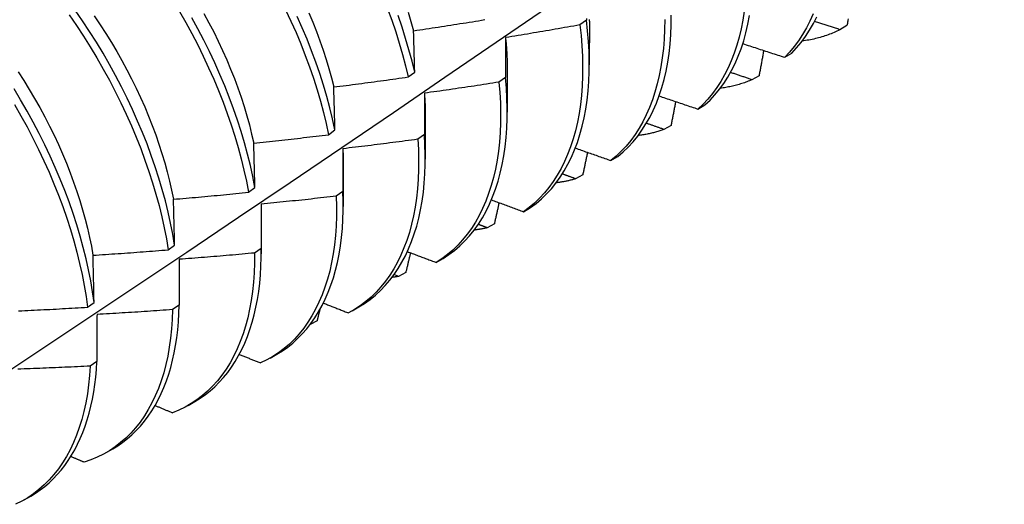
# Model space of a CAD drawing. Header units: inches. Extents: x 13 to 218, y 17 to 122.
# Tile 75 of 107: x 198.474 to 198.892, y 84.273 to 84.479. Entities that reach past the tile are written whole.
import ezdxf

# ---------------------------------------------------------------- set-up
doc = ezdxf.new("R2010")
doc.units = ezdxf.units.IN
doc.header["$MEASUREMENT"] = 0
doc.layers.add('Visible Edges(ANSI)', color=7, linetype='Continuous', lineweight=25)

msp = doc.modelspace()

# ---------------------------------------------------------------- linework, layer by layer
at = {"layer": 'Visible Edges(ANSI)'}
for p, q in [((198.71424, 84.47856), (198.71147, 84.4766)), ((198.71549, 84.47815), (198.71546, 84.45971)), ((198.82478, 84.47629), (198.82177, 84.47457)), ((198.79839, 84.46286), (198.80137, 84.46464)), ((198.68069, 84.45811), (198.68067, 84.43967)), ((198.63868, 84.45453), (198.64141, 84.45651)), ((198.67992, 84.45428), (198.67714, 84.45232)), ((198.78749, 84.45506), (198.78448, 84.45335)), ((198.76155, 84.44091), (198.76453, 84.44268)), ((198.64589, 84.43807), (198.64587, 84.41963)), ((198.75013, 84.43398), (198.74711, 84.43228)), ((198.60484, 84.43006), (198.60758, 84.43204)), ((198.64549, 84.43007), (198.6427, 84.42811)), ((198.72462, 84.41909), (198.72761, 84.42085)), ((198.61109, 84.41803), (198.61107, 84.39959)), ((198.7127, 84.41304), (198.70967, 84.41136)), ((198.57088, 84.40564), (198.57363, 84.40761)), ((198.61093, 84.40591), (198.60813, 84.40396)), ((198.6876, 84.39741), (198.69059, 84.39916)), ((198.57629, 84.39799), (198.57627, 84.37955)), ((198.67519, 84.39226), (198.67215, 84.39059)), ((198.5368, 84.38125), (198.53956, 84.38322)), ((198.57625, 84.38183), (198.57345, 84.37988)), ((198.54149, 84.37722), (198.54146, 84.35782)), ((198.65049, 84.37588), (198.65349, 84.37762)), ((198.63457, 84.36997), (198.63266, 84.37072)), ((198.63761, 84.37163), (198.63457, 84.36997)), ((198.50261, 84.35692), (198.50538, 84.35888)), ((198.54146, 84.35782), (198.53864, 84.35588)), ((198.61492, 84.35539), (198.61773, 84.35701)), ((198.59996, 84.35115), (198.59705, 84.34958)), ((198.58012, 84.33535), (198.58293, 84.33697)), ((198.50655, 84.33388), (198.50372, 84.33195)), ((198.54532, 84.31531), (198.54813, 84.31693)), ((198.51052, 84.29527), (198.51334, 84.29689)), ((198.47572, 84.27523), (198.47854, 84.27685))]:
    msp.add_line(p, q, dxfattribs=at)
at = {"layer": 'Visible Edges(ANSI)', "flags": 128}
for points in [[(198.4564, 84.32144), (198.47854, 84.3361), (198.50063, 84.35079), (198.52269, 84.36551), (198.5447, 84.38026), (198.56668, 84.39503), (198.58862, 84.40983), (198.61051, 84.42465), (198.63237, 84.4395), (198.65418, 84.45437), (198.67596, 84.46926), (198.69769, 84.48417), (198.71939, 84.49909), (198.74105, 84.51404), (198.76266, 84.52901), (198.78424, 84.54399), (198.80578, 84.55898), (198.82727, 84.57399), (198.84873, 84.58902), (198.87015, 84.60405), (198.89153, 84.6191)], [(198.53956, 84.38322), (198.53878, 84.38784), (198.53786, 84.39252), (198.53682, 84.39724), (198.53564, 84.40199), (198.53433, 84.40678), (198.5329, 84.4116), (198.53133, 84.41643), (198.52965, 84.42128), (198.52784, 84.42614), (198.52591, 84.43099), (198.52386, 84.43585), (198.52169, 84.44069), (198.51941, 84.44552), (198.51701, 84.45033), (198.51451, 84.4551), (198.5119, 84.45985), (198.50919, 84.46455), (198.50638, 84.46921), (198.50347, 84.47381), (198.50046, 84.47836), (198.49737, 84.48284)], [(198.54155, 84.48234), (198.54425, 84.47763), (198.54684, 84.47288), (198.54933, 84.4681), (198.55171, 84.46329), (198.55397, 84.45846), (198.55613, 84.45361), (198.55816, 84.44876), (198.56008, 84.4439), (198.56187, 84.43904), (198.56354, 84.4342), (198.56509, 84.42936), (198.5665, 84.42455), (198.56779, 84.41977), (198.56895, 84.41502), (198.56998, 84.4103), (198.57088, 84.40564)], [(198.58664, 84.48304), (198.5889, 84.47821), (198.59105, 84.47336), (198.59308, 84.46851), (198.59498, 84.46365), (198.59677, 84.45879), (198.59843, 84.45395), (198.59997, 84.44912), (198.60138, 84.44431), (198.60266, 84.43952), (198.60382, 84.43477), (198.60484, 84.43006)], [(198.62989, 84.4834), (198.63167, 84.47854), (198.63333, 84.4737), (198.63486, 84.46887), (198.63626, 84.46406), (198.63754, 84.45928), (198.63868, 84.45453)], [(198.78122, 84.48244), (198.78062, 84.47865), (198.7799, 84.47497), (198.77905, 84.4714), (198.77807, 84.46795), (198.77696, 84.46463), (198.77572, 84.46143), (198.77437, 84.45836), (198.77288, 84.45544), (198.77128, 84.45265), (198.76956, 84.45), (198.76773, 84.4475), (198.76578, 84.44515), (198.76372, 84.44295), (198.76155, 84.44091)], [(198.4948, 84.48088), (198.49788, 84.47639), (198.50088, 84.47184), (198.50378, 84.46723), (198.50659, 84.46257), (198.50929, 84.45787), (198.51189, 84.45312), (198.51439, 84.44834), (198.51677, 84.44354), (198.51904, 84.43871), (198.5212, 84.43386), (198.52324, 84.42901), (198.52517, 84.42415), (198.52697, 84.41929), (198.52865, 84.41444), (198.5302, 84.40961), (198.53162, 84.4048), (198.53292, 84.40001), (198.53409, 84.39526), (198.53513, 84.39054), (198.53603, 84.38587), (198.5368, 84.38125)], [(198.50542, 84.48039), (198.50792, 84.47669), (198.51035, 84.47294), (198.5127, 84.46915), (198.51498, 84.46532), (198.51717, 84.46146), (198.51928, 84.45758), (198.52131, 84.45367), (198.52324, 84.44974), (198.52509, 84.44579), (198.52684, 84.44184), (198.5285, 84.43788), (198.53006, 84.43392), (198.53152, 84.42996), (198.53289, 84.42601), (198.53416, 84.42207), (198.53533, 84.41814), (198.5364, 84.41424), (198.53737, 84.41036), (198.53824, 84.40652), (198.53901, 84.4027)], [(198.57363, 84.40761), (198.57272, 84.41228), (198.57168, 84.41699), (198.57051, 84.42175), (198.56921, 84.42654), (198.56778, 84.43135), (198.56623, 84.43618), (198.56455, 84.44103), (198.56275, 84.44589), (198.56082, 84.45075), (198.55878, 84.4556), (198.55662, 84.46045), (198.55434, 84.46527), (198.55196, 84.47008), (198.54946, 84.47486), (198.54686, 84.47961)], [(198.55198, 84.48143), (198.55409, 84.47754), (198.55611, 84.47363), (198.55805, 84.46969), (198.5599, 84.46574), (198.56166, 84.46179), (198.56332, 84.45782), (198.56489, 84.45386), (198.56637, 84.4499), (198.56774, 84.44595), (198.56902, 84.44202), (198.57019, 84.4381), (198.57126, 84.4342), (198.57222, 84.43033), (198.57308, 84.42649)], [(198.60758, 84.43204), (198.60655, 84.43675), (198.60538, 84.4415), (198.60409, 84.44629), (198.60267, 84.4511), (198.60112, 84.45593), (198.59945, 84.46078), (198.59766, 84.46564), (198.59574, 84.4705), (198.5937, 84.47535), (198.59155, 84.4802)], [(198.59646, 84.48176), (198.59812, 84.4778), (198.59969, 84.47383), (198.60116, 84.46987), (198.60254, 84.46591), (198.60382, 84.46197), (198.60499, 84.45805), (198.60607, 84.45415), (198.60705, 84.45027)], [(198.64141, 84.45651), (198.64025, 84.46126), (198.63897, 84.46604), (198.63756, 84.47085), (198.63602, 84.47569), (198.63435, 84.48053)], [(198.63862, 84.48195), (198.63979, 84.47803), (198.64086, 84.47413)], [(198.64091, 84.47412), (198.64223, 84.47431), (198.64354, 84.4745), (198.64486, 84.4747), (198.64617, 84.47489), (198.64748, 84.47509), (198.6488, 84.47529), (198.65011, 84.47549), (198.65142, 84.47569), (198.65274, 84.47589), (198.65405, 84.47609), (198.65536, 84.4763), (198.65667, 84.4765), (198.65799, 84.47671), (198.6593, 84.47691), (198.66061, 84.47712), (198.66192, 84.47733), (198.66323, 84.47754), (198.66454, 84.47775), (198.66585, 84.47796), (198.66717, 84.47817), (198.66848, 84.47839), (198.66979, 84.4786), (198.6711, 84.47882)], [(198.69059, 84.39916), (198.69295, 84.40092), (198.6952, 84.40283), (198.69734, 84.40491), (198.69938, 84.40713), (198.70131, 84.40951), (198.70312, 84.41204), (198.70482, 84.41472), (198.7064, 84.41754), (198.70785, 84.42049), (198.70919, 84.42358), (198.7104, 84.4268), (198.71148, 84.43015), (198.71244, 84.43362), (198.71327, 84.43721), (198.71396, 84.44092), (198.71453, 84.44473), (198.71496, 84.44865), (198.71526, 84.45266), (198.71543, 84.45678), (198.71546, 84.46098), (198.71536, 84.46526), (198.71512, 84.46962), (198.71475, 84.47406), (198.71424, 84.47856)], [(198.71424, 84.47925), (198.71424, 84.47856)], [(198.71543, 84.47886), (198.71543, 84.47819)], [(198.74745, 84.47882), (198.7474, 84.47463), (198.74722, 84.47054), (198.7469, 84.46653), (198.74645, 84.46263), (198.74586, 84.45883), (198.74515, 84.45514), (198.74431, 84.45157), (198.74333, 84.44811), (198.74223, 84.44478), (198.741, 84.44158), (198.73965, 84.4385), (198.73818, 84.43557), (198.73658, 84.43277), (198.73487, 84.43011), (198.73304, 84.4276), (198.7311, 84.42524), (198.72905, 84.42304), (198.72689, 84.42098), (198.72462, 84.41909)], [(198.72761, 84.42085), (198.72987, 84.42275), (198.73202, 84.42482), (198.73406, 84.42704), (198.736, 84.42941), (198.73782, 84.43193), (198.73952, 84.43459), (198.7411, 84.4374), (198.74257, 84.44035), (198.74391, 84.44343), (198.74513, 84.44665), (198.74622, 84.44999), (198.74719, 84.45345), (198.74802, 84.45704), (198.74873, 84.46073), (198.7493, 84.46454), (198.74974, 84.46845), (198.75005, 84.47246), (198.75022, 84.47657), (198.75026, 84.48076)], [(198.76453, 84.44268), (198.76669, 84.44473), (198.76874, 84.44694), (198.77068, 84.4493), (198.77251, 84.45181), (198.77422, 84.45447), (198.77581, 84.45727), (198.77728, 84.46021), (198.77863, 84.46329), (198.77986, 84.46649), (198.78096, 84.46983), (198.78193, 84.47328), (198.78277, 84.47686), (198.78349, 84.48055)], [(198.81045, 84.48128), (198.80908, 84.47823), (198.80759, 84.4753), (198.80598, 84.47252), (198.80426, 84.46989), (198.80241, 84.46739), (198.80046, 84.46505), (198.79839, 84.46286)], [(198.80137, 84.46464), (198.80342, 84.46684), (198.80537, 84.4692), (198.8072, 84.4717), (198.80892, 84.47435), (198.81052, 84.47714), (198.812, 84.48007)], [(198.82526, 84.47911), (198.82518, 84.47864), (198.8251, 84.47817), (198.82502, 84.4777), (198.82494, 84.47723), (198.82486, 84.47676), (198.82478, 84.47629)], [(198.64141, 84.45651), (198.64139, 84.45726), (198.64137, 84.458), (198.64135, 84.45874), (198.64133, 84.45949), (198.64131, 84.46023), (198.64129, 84.46097), (198.64127, 84.46171), (198.64125, 84.46244), (198.64122, 84.46318), (198.6412, 84.46392), (198.64118, 84.46465), (198.64116, 84.46539), (198.64114, 84.46612), (198.64112, 84.46685), (198.6411, 84.46758), (198.64108, 84.46831), (198.64106, 84.46904), (198.64104, 84.46977), (198.64102, 84.4705), (198.641, 84.47122), (198.64098, 84.47195), (198.64096, 84.47267), (198.64093, 84.47339), (198.64091, 84.47412)], [(198.71147, 84.4766), (198.71016, 84.47636), (198.70885, 84.47612), (198.70754, 84.47589), (198.70623, 84.47566), (198.70492, 84.47543), (198.70361, 84.4752), (198.7023, 84.47497), (198.70099, 84.47474), (198.69968, 84.47451), (198.69837, 84.47428), (198.69706, 84.47406), (198.69574, 84.47383), (198.69443, 84.47361), (198.69312, 84.47339), (198.69181, 84.47317), (198.69049, 84.47295), (198.68918, 84.47273), (198.68787, 84.47251), (198.68655, 84.4723), (198.68524, 84.47208), (198.68393, 84.47187), (198.68261, 84.47166), (198.6813, 84.47144), (198.67998, 84.47123)], [(198.71147, 84.4766), (198.71197, 84.4721), (198.71233, 84.46767), (198.71256, 84.46331), (198.71265, 84.45903), (198.71261, 84.45484), (198.71243, 84.45074), (198.71212, 84.44673), (198.71168, 84.44282), (198.7111, 84.43901), (198.7104, 84.43532), (198.70956, 84.43174), (198.70859, 84.42827), (198.7075, 84.42494), (198.70628, 84.42172), (198.70494, 84.41864), (198.70347, 84.4157), (198.70188, 84.41289), (198.70018, 84.41023), (198.69835, 84.40771), (198.69642, 84.40534), (198.69437, 84.40312), (198.69222, 84.40106), (198.68996, 84.39916), (198.6876, 84.39741)], [(198.82177, 84.47457), (198.82115, 84.47426), (198.82054, 84.47396), (198.81992, 84.47367), (198.81929, 84.47339), (198.81866, 84.47312), (198.81802, 84.47286), (198.81738, 84.47261), (198.81674, 84.47237), (198.81608, 84.47213), (198.81543, 84.47191), (198.81477, 84.47169), (198.81411, 84.47149), (198.81344, 84.47129), (198.81276, 84.4711), (198.81209, 84.47093), (198.8114, 84.47076), (198.81072, 84.4706), (198.81003, 84.47045), (198.80933, 84.47031), (198.80863, 84.47018), (198.80793, 84.47006), (198.80722, 84.46995), (198.80651, 84.46984), (198.8058, 84.46975)], [(198.82177, 84.47457), (198.82132, 84.47471), (198.82087, 84.47486), (198.82042, 84.475), (198.81997, 84.47515), (198.81952, 84.47529), (198.81907, 84.47544), (198.81862, 84.47558), (198.81818, 84.47573), (198.81773, 84.47588), (198.81728, 84.47602), (198.81683, 84.47617), (198.81638, 84.47631), (198.81593, 84.47646), (198.81549, 84.4766), (198.81504, 84.47675), (198.81459, 84.4769), (198.81414, 84.47704), (198.81369, 84.47719), (198.81325, 84.47733), (198.8128, 84.47748), (198.81235, 84.47763), (198.8119, 84.47777), (198.81146, 84.47792), (198.81101, 84.47807)], [(198.67998, 84.47123), (198.67998, 84.47054), (198.67997, 84.46984), (198.67997, 84.46915), (198.67997, 84.46845), (198.67996, 84.46775), (198.67996, 84.46705), (198.67996, 84.46635), (198.67996, 84.46565), (198.67995, 84.46495), (198.67995, 84.46424), (198.67995, 84.46354), (198.67994, 84.46283), (198.67994, 84.46212), (198.67994, 84.46142), (198.67994, 84.46071), (198.67994, 84.46), (198.67993, 84.45929), (198.67993, 84.45858), (198.67993, 84.45786), (198.67993, 84.45715), (198.67993, 84.45643), (198.67993, 84.45572), (198.67992, 84.455), (198.67992, 84.45428)], [(198.67993, 84.47126), (198.67998, 84.4707), (198.68004, 84.47013), (198.68009, 84.46957), (198.68015, 84.46901), (198.6802, 84.46846), (198.68024, 84.4679), (198.68029, 84.46734), (198.68033, 84.46679), (198.68037, 84.46624), (198.6804, 84.46569), (198.68044, 84.46514), (198.68047, 84.46459), (198.6805, 84.46404), (198.68052, 84.46349), (198.68055, 84.46295), (198.68057, 84.46241), (198.68059, 84.46187), (198.68061, 84.46133), (198.68062, 84.46079), (198.68063, 84.46025), (198.68064, 84.45972), (198.68065, 84.45918), (198.68065, 84.45865), (198.68065, 84.45812)], [(198.78059, 84.46864), (198.78133, 84.4684), (198.78207, 84.46816), (198.78281, 84.46792), (198.78355, 84.46767), (198.78429, 84.46743), (198.78503, 84.46719), (198.78577, 84.46695), (198.78651, 84.46671), (198.78725, 84.46646), (198.78799, 84.46622), (198.78874, 84.46598), (198.78948, 84.46574), (198.79022, 84.4655), (198.79096, 84.46526), (198.7917, 84.46502), (198.79245, 84.46478), (198.79319, 84.46454), (198.79393, 84.4643), (198.79468, 84.46406), (198.79542, 84.46382), (198.79616, 84.46358), (198.79691, 84.46334), (198.79765, 84.4631), (198.79839, 84.46286)], [(198.78945, 84.46575), (198.78937, 84.4653), (198.78929, 84.46486), (198.78921, 84.46441), (198.78913, 84.46397), (198.78905, 84.46352), (198.78897, 84.46308), (198.78889, 84.46263), (198.7888, 84.46219), (198.78872, 84.46174), (198.78864, 84.4613), (198.78856, 84.46085), (198.78848, 84.46041), (198.7884, 84.45996), (198.78832, 84.45952), (198.78823, 84.45907), (198.78815, 84.45862), (198.78807, 84.45818), (198.78799, 84.45773), (198.78791, 84.45729), (198.78782, 84.45684), (198.78774, 84.4564), (198.78766, 84.45595), (198.78758, 84.4555), (198.78749, 84.45506)], [(198.4731, 84.45673), (198.47553, 84.45299), (198.47788, 84.4492), (198.48015, 84.44538), (198.48234, 84.44152), (198.48444, 84.43763), (198.48645, 84.43372), (198.48838, 84.42979), (198.49023, 84.42584), (198.49198, 84.42188), (198.49364, 84.41792), (198.4952, 84.41395), (198.49668, 84.40999), (198.49805, 84.40603), (198.49933, 84.40209), (198.50052, 84.39816), (198.5016, 84.39426), (198.50258, 84.39038), (198.50346, 84.38653), (198.50423, 84.38272), (198.5049, 84.37895)], [(198.60706, 84.45027), (198.60838, 84.45044), (198.6097, 84.45061), (198.61102, 84.45077), (198.61234, 84.45094), (198.61366, 84.45111), (198.61498, 84.45128), (198.6163, 84.45145), (198.61761, 84.45163), (198.61893, 84.4518), (198.62025, 84.45198), (198.62157, 84.45215), (198.62289, 84.45233), (198.6242, 84.45251), (198.62552, 84.45269), (198.62684, 84.45287), (198.62815, 84.45305), (198.62947, 84.45323), (198.63079, 84.45341), (198.6321, 84.4536), (198.63342, 84.45378), (198.63473, 84.45397), (198.63605, 84.45415), (198.63736, 84.45434), (198.63868, 84.45453)], [(198.65349, 84.37762), (198.65594, 84.37922), (198.65829, 84.38099), (198.66053, 84.38291), (198.66267, 84.38499), (198.6647, 84.38723), (198.66662, 84.38962), (198.66843, 84.39216), (198.67012, 84.39484), (198.67169, 84.39767), (198.67314, 84.40063), (198.67447, 84.40373), (198.67567, 84.40696), (198.67675, 84.41032), (198.67769, 84.4138), (198.67851, 84.41739), (198.6792, 84.4211), (198.67976, 84.42492), (198.68019, 84.42884), (198.68048, 84.43287), (198.68064, 84.43698), (198.68066, 84.44119), (198.68055, 84.44548), (198.6803, 84.44984), (198.67992, 84.45428)], [(198.78448, 84.45335), (198.78395, 84.45312), (198.78342, 84.4529), (198.78289, 84.45269), (198.78236, 84.45248), (198.78182, 84.45228), (198.78128, 84.45209), (198.78073, 84.4519), (198.78018, 84.45172), (198.77963, 84.45155), (198.77908, 84.45138), (198.77852, 84.45122), (198.77796, 84.45106), (198.77739, 84.45092), (198.77683, 84.45077), (198.77626, 84.45064), (198.77568, 84.45051), (198.77511, 84.45039), (198.77453, 84.45027), (198.77395, 84.45016), (198.77336, 84.45006), (198.77278, 84.44996), (198.77219, 84.44987), (198.77159, 84.44979), (198.771, 84.44971)], [(198.78448, 84.45335), (198.7841, 84.45348), (198.78372, 84.45361), (198.78334, 84.45373), (198.78296, 84.45386), (198.78258, 84.45399), (198.7822, 84.45412), (198.78182, 84.45425), (198.78144, 84.45438), (198.78106, 84.45451), (198.78068, 84.45463), (198.7803, 84.45476), (198.77992, 84.45489), (198.77954, 84.45502), (198.77916, 84.45515), (198.77878, 84.45528), (198.7784, 84.45541), (198.77802, 84.45554), (198.77764, 84.45567), (198.77726, 84.4558), (198.77688, 84.45593), (198.7765, 84.45606), (198.77612, 84.45618), (198.77574, 84.45631), (198.77536, 84.45644)], [(198.50538, 84.35888), (198.50472, 84.36345), (198.50393, 84.36808), (198.50301, 84.37276), (198.50195, 84.37748), (198.50077, 84.38224), (198.49945, 84.38703), (198.49801, 84.39184), (198.49644, 84.39668), (198.49475, 84.40153), (198.49293, 84.40638), (198.49099, 84.41124), (198.48893, 84.4161), (198.48676, 84.42094), (198.48447, 84.42577), (198.48207, 84.43057), (198.47956, 84.43535), (198.47694, 84.44009), (198.47423, 84.44479), (198.47141, 84.44944)], [(198.60758, 84.43204), (198.60756, 84.43281), (198.60754, 84.43358), (198.60751, 84.43435), (198.60749, 84.43512), (198.60747, 84.43589), (198.60745, 84.43665), (198.60743, 84.43742), (198.60741, 84.43818), (198.60739, 84.43895), (198.60737, 84.43971), (198.60735, 84.44047), (198.60732, 84.44123), (198.6073, 84.44199), (198.60728, 84.44275), (198.60726, 84.4435), (198.60724, 84.44426), (198.60722, 84.44502), (198.6072, 84.44577), (198.60717, 84.44652), (198.60715, 84.44728), (198.60713, 84.44803), (198.60711, 84.44878), (198.60709, 84.44953), (198.60706, 84.45027)], [(198.67714, 84.45232), (198.67583, 84.45212), (198.67451, 84.45191), (198.6732, 84.4517), (198.67188, 84.4515), (198.67056, 84.4513), (198.66925, 84.45109), (198.66793, 84.45089), (198.66661, 84.45069), (198.6653, 84.45049), (198.66398, 84.4503), (198.66266, 84.4501), (198.66134, 84.4499), (198.66002, 84.44971), (198.65871, 84.44952), (198.65739, 84.44932), (198.65607, 84.44913), (198.65475, 84.44894), (198.65343, 84.44875), (198.65211, 84.44857), (198.65079, 84.44838), (198.64947, 84.44819), (198.64815, 84.44801), (198.64683, 84.44783), (198.64551, 84.44764)], [(198.67714, 84.45232), (198.67751, 84.44789), (198.67775, 84.44353), (198.67785, 84.43925), (198.67782, 84.43505), (198.67765, 84.43094), (198.67735, 84.42692), (198.67691, 84.42301), (198.67634, 84.4192), (198.67564, 84.4155), (198.67482, 84.41191), (198.67386, 84.40844), (198.67277, 84.40509), (198.67156, 84.40187), (198.67022, 84.39878), (198.66876, 84.39583), (198.66718, 84.39301), (198.66548, 84.39034), (198.66367, 84.38781), (198.66174, 84.38544), (198.6597, 84.38321), (198.65755, 84.38114), (198.6553, 84.37923), (198.65294, 84.37747), (198.65049, 84.37588)], [(198.64551, 84.44764), (198.64551, 84.44692), (198.64551, 84.4462), (198.64551, 84.44548), (198.6455, 84.44475), (198.6455, 84.44403), (198.6455, 84.4433), (198.6455, 84.44258), (198.6455, 84.44185), (198.6455, 84.44112), (198.6455, 84.44039), (198.64549, 84.43966), (198.64549, 84.43893), (198.64549, 84.43819), (198.64549, 84.43746), (198.64549, 84.43672), (198.64549, 84.43599), (198.64549, 84.43525), (198.64549, 84.43451), (198.64549, 84.43378), (198.64549, 84.43304), (198.64549, 84.43229), (198.64549, 84.43155), (198.64549, 84.43081), (198.64549, 84.43007)], [(198.6455, 84.44765), (198.64553, 84.44724), (198.64556, 84.44683), (198.64559, 84.44643), (198.64562, 84.44602), (198.64564, 84.44562), (198.64567, 84.44521), (198.64569, 84.44481), (198.64571, 84.44441), (198.64573, 84.444), (198.64575, 84.4436), (198.64577, 84.4432), (198.64579, 84.4428), (198.6458, 84.44241), (198.64582, 84.44201), (198.64583, 84.44161), (198.64584, 84.44122), (198.64585, 84.44082), (198.64586, 84.44043), (198.64587, 84.44004), (198.64587, 84.43964), (198.64587, 84.43925), (198.64588, 84.43886), (198.64588, 84.43847), (198.64588, 84.43808)], [(198.74507, 84.44648), (198.74576, 84.44625), (198.74644, 84.44602), (198.74713, 84.44578), (198.74781, 84.44555), (198.7485, 84.44532), (198.74918, 84.44508), (198.74987, 84.44485), (198.75055, 84.44462), (198.75124, 84.44438), (198.75193, 84.44415), (198.75261, 84.44392), (198.7533, 84.44369), (198.75399, 84.44345), (198.75467, 84.44322), (198.75536, 84.44299), (198.75605, 84.44276), (198.75674, 84.44252), (198.75742, 84.44229), (198.75811, 84.44206), (198.7588, 84.44183), (198.75949, 84.4416), (198.76018, 84.44137), (198.76087, 84.44114), (198.76155, 84.44091)], [(198.47162, 84.44281), (198.47433, 84.43811), (198.47694, 84.43337), (198.47944, 84.42859), (198.48183, 84.42378), (198.48411, 84.41895), (198.48628, 84.41411), (198.48833, 84.40926), (198.49026, 84.4044), (198.49207, 84.39954), (198.49375, 84.39469), (198.49531, 84.38986), (198.49675, 84.38504), (198.49805, 84.38025), (198.49923, 84.3755), (198.50027, 84.37078), (198.50118, 84.36611), (198.50196, 84.36149), (198.50261, 84.35692)], [(198.75211, 84.44409), (198.75203, 84.44367), (198.75195, 84.44325), (198.75187, 84.44282), (198.75179, 84.4424), (198.7517, 84.44198), (198.75162, 84.44156), (198.75154, 84.44114), (198.75146, 84.44072), (198.75138, 84.4403), (198.75129, 84.43988), (198.75121, 84.43946), (198.75113, 84.43903), (198.75105, 84.43861), (198.75096, 84.43819), (198.75088, 84.43777), (198.7508, 84.43735), (198.75071, 84.43693), (198.75063, 84.43651), (198.75055, 84.43608), (198.75047, 84.43566), (198.75038, 84.43524), (198.7503, 84.43482), (198.75022, 84.4344), (198.75013, 84.43398)], [(198.74711, 84.43228), (198.74668, 84.43212), (198.74624, 84.43197), (198.74581, 84.43182), (198.74537, 84.43168), (198.74493, 84.43154), (198.74449, 84.4314), (198.74404, 84.43127), (198.7436, 84.43114), (198.74315, 84.43102), (198.7427, 84.4309), (198.74225, 84.43079), (198.74179, 84.43068), (198.74134, 84.43057), (198.74088, 84.43047), (198.74042, 84.43037), (198.73996, 84.43028), (198.73949, 84.43019), (198.73903, 84.4301), (198.73856, 84.43002), (198.73809, 84.42994), (198.73762, 84.42987), (198.73715, 84.4298), (198.73667, 84.42973), (198.7362, 84.42967)], [(198.74711, 84.43228), (198.7468, 84.43239), (198.74649, 84.4325), (198.74618, 84.43261), (198.74587, 84.43271), (198.74557, 84.43282), (198.74526, 84.43293), (198.74495, 84.43304), (198.74464, 84.43315), (198.74433, 84.43326), (198.74402, 84.43337), (198.74371, 84.43348), (198.7434, 84.43359), (198.74309, 84.4337), (198.74279, 84.4338), (198.74248, 84.43391), (198.74217, 84.43402), (198.74186, 84.43413), (198.74155, 84.43424), (198.74124, 84.43435), (198.74093, 84.43446), (198.74063, 84.43457), (198.74032, 84.43468), (198.74001, 84.43479), (198.7397, 84.4349)], [(198.57312, 84.42646), (198.57444, 84.4266), (198.57576, 84.42674), (198.57709, 84.42688), (198.57841, 84.42702), (198.57973, 84.42716), (198.58106, 84.42731), (198.58238, 84.42745), (198.5837, 84.4276), (198.58502, 84.42774), (198.58635, 84.42789), (198.58767, 84.42804), (198.58899, 84.42819), (198.59031, 84.42834), (198.59163, 84.42849), (198.59295, 84.42864), (198.59427, 84.4288), (198.5956, 84.42895), (198.59692, 84.42911), (198.59824, 84.42927), (198.59956, 84.42942), (198.60088, 84.42958), (198.6022, 84.42974), (198.60352, 84.4299), (198.60484, 84.43006)], [(198.6427, 84.42811), (198.64138, 84.42793), (198.64006, 84.42775), (198.63873, 84.42758), (198.63741, 84.4274), (198.63609, 84.42723), (198.63477, 84.42705), (198.63345, 84.42688), (198.63212, 84.42671), (198.6308, 84.42654), (198.62948, 84.42637), (198.62816, 84.4262), (198.62683, 84.42603), (198.62551, 84.42586), (198.62419, 84.4257), (198.62286, 84.42553), (198.62154, 84.42537), (198.62021, 84.42521), (198.61889, 84.42505), (198.61756, 84.42489), (198.61624, 84.42473), (198.61492, 84.42457), (198.61359, 84.42442), (198.61227, 84.42426), (198.61094, 84.42411)], [(198.6427, 84.42811), (198.64294, 84.42375), (198.64305, 84.41946), (198.64302, 84.41526), (198.64286, 84.41114), (198.64257, 84.40712), (198.64214, 84.4032), (198.64158, 84.39938), (198.64089, 84.39567), (198.64007, 84.39208), (198.63912, 84.3886), (198.63804, 84.38525), (198.63683, 84.38202), (198.6355, 84.37892), (198.63405, 84.37596), (198.63248, 84.37314), (198.63079, 84.37046), (198.62898, 84.36792), (198.62706, 84.36553), (198.62503, 84.3633), (198.62288, 84.36122), (198.62064, 84.3593), (198.61829, 84.35753), (198.61584, 84.35593), (198.61329, 84.3545)], [(198.61773, 84.35701), (198.62016, 84.35851), (198.62249, 84.36017), (198.62473, 84.36198), (198.62687, 84.36395), (198.6289, 84.36606), (198.63083, 84.36832), (198.63266, 84.37072), (198.63437, 84.37326), (198.63597, 84.37594), (198.63746, 84.37875), (198.63883, 84.3817), (198.64009, 84.38477), (198.64122, 84.38797), (198.64224, 84.39128), (198.64313, 84.39471), (198.6439, 84.39825), (198.64454, 84.4019), (198.64506, 84.40565), (198.64545, 84.4095), (198.64571, 84.41345), (198.64585, 84.41748), (198.64586, 84.4216), (198.64573, 84.4258), (198.64549, 84.43007)], [(198.57363, 84.40761), (198.57361, 84.4084), (198.57359, 84.4092), (198.57357, 84.41), (198.57355, 84.41079), (198.57353, 84.41158), (198.5735, 84.41237), (198.57348, 84.41317), (198.57346, 84.41396), (198.57344, 84.41474), (198.57342, 84.41553), (198.5734, 84.41632), (198.57338, 84.41711), (198.57336, 84.41789), (198.57334, 84.41868), (198.57331, 84.41946), (198.57329, 84.42024), (198.57327, 84.42102), (198.57325, 84.4218), (198.57323, 84.42258), (198.57321, 84.42336), (198.57318, 84.42414), (198.57316, 84.42491), (198.57314, 84.42569), (198.57312, 84.42646)], [(198.6109, 84.42414), (198.61091, 84.42388), (198.61093, 84.42363), (198.61094, 84.42337), (198.61095, 84.42312), (198.61096, 84.42286), (198.61097, 84.42261), (198.61098, 84.42235), (198.61098, 84.4221), (198.61099, 84.42184), (198.611, 84.42159), (198.61101, 84.42134), (198.61101, 84.42108), (198.61102, 84.42083), (198.61102, 84.42058), (198.61103, 84.42032), (198.61103, 84.42007), (198.61104, 84.41982), (198.61104, 84.41957), (198.61104, 84.41932), (198.61104, 84.41907), (198.61104, 84.41882), (198.61104, 84.41857), (198.61104, 84.41832), (198.61104, 84.41807)], [(198.61094, 84.42411), (198.61094, 84.42336), (198.61094, 84.42261), (198.61094, 84.42186), (198.61094, 84.42111), (198.61094, 84.42036), (198.61093, 84.41961), (198.61093, 84.41886), (198.61093, 84.41811), (198.61093, 84.41735), (198.61093, 84.41659), (198.61093, 84.41584), (198.61093, 84.41508), (198.61093, 84.41432), (198.61093, 84.41356), (198.61093, 84.4128), (198.61093, 84.41204), (198.61093, 84.41128), (198.61093, 84.41051), (198.61093, 84.40975), (198.61093, 84.40898), (198.61093, 84.40822), (198.61093, 84.40745), (198.61093, 84.40668), (198.61093, 84.40591)], [(198.70952, 84.42441), (198.71014, 84.42418), (198.71077, 84.42396), (198.7114, 84.42374), (198.71203, 84.42352), (198.71265, 84.42329), (198.71328, 84.42307), (198.71391, 84.42285), (198.71454, 84.42263), (198.71517, 84.4224), (198.7158, 84.42218), (198.71643, 84.42196), (198.71706, 84.42174), (198.71769, 84.42152), (198.71832, 84.4213), (198.71895, 84.42108), (198.71958, 84.42085), (198.72021, 84.42063), (198.72084, 84.42041), (198.72147, 84.42019), (198.7221, 84.41997), (198.72273, 84.41975), (198.72336, 84.41953), (198.72399, 84.41931), (198.72462, 84.41909)], [(198.71469, 84.42257), (198.7146, 84.42218), (198.71452, 84.42178), (198.71444, 84.42138), (198.71436, 84.42099), (198.71428, 84.42059), (198.71419, 84.42019), (198.71411, 84.4198), (198.71403, 84.4194), (198.71394, 84.419), (198.71386, 84.4186), (198.71378, 84.41821), (198.7137, 84.41781), (198.71361, 84.41741), (198.71353, 84.41702), (198.71345, 84.41662), (198.71336, 84.41622), (198.71328, 84.41582), (198.7132, 84.41543), (198.71311, 84.41503), (198.71303, 84.41463), (198.71295, 84.41424), (198.71286, 84.41384), (198.71278, 84.41344), (198.7127, 84.41304)], [(198.70967, 84.41136), (198.70934, 84.41126), (198.709, 84.41116), (198.70867, 84.41107), (198.70833, 84.41098), (198.708, 84.41089), (198.70766, 84.4108), (198.70732, 84.41072), (198.70698, 84.41063), (198.70664, 84.41055), (198.7063, 84.41048), (198.70595, 84.4104), (198.70561, 84.41033), (198.70526, 84.41026), (198.70492, 84.41019), (198.70457, 84.41012), (198.70422, 84.41006), (198.70387, 84.41), (198.70352, 84.40994), (198.70317, 84.40988), (198.70282, 84.40983), (198.70247, 84.40978), (198.70211, 84.40973), (198.70176, 84.40968), (198.7014, 84.40963)], [(198.70967, 84.41136), (198.70943, 84.41144), (198.7092, 84.41153), (198.70896, 84.41162), (198.70873, 84.4117), (198.70849, 84.41179), (198.70826, 84.41187), (198.70802, 84.41196), (198.70779, 84.41205), (198.70755, 84.41213), (198.70732, 84.41222), (198.70708, 84.41231), (198.70685, 84.41239), (198.70661, 84.41248), (198.70638, 84.41257), (198.70614, 84.41265), (198.70591, 84.41274), (198.70567, 84.41282), (198.70544, 84.41291), (198.7052, 84.413), (198.70497, 84.41308), (198.70473, 84.41317), (198.7045, 84.41326), (198.70426, 84.41334), (198.70403, 84.41343)], [(198.53907, 84.40269), (198.5404, 84.4028), (198.54172, 84.40291), (198.54305, 84.40302), (198.54438, 84.40314), (198.5457, 84.40325), (198.54703, 84.40337), (198.54836, 84.40349), (198.54968, 84.4036), (198.55101, 84.40372), (198.55233, 84.40384), (198.55366, 84.40397), (198.55498, 84.40409), (198.55631, 84.40421), (198.55763, 84.40434), (198.55896, 84.40446), (198.56028, 84.40459), (198.56161, 84.40471), (198.56293, 84.40484), (198.56426, 84.40497), (198.56558, 84.4051), (198.56691, 84.40523), (198.56823, 84.40537), (198.56956, 84.4055), (198.57088, 84.40564)], [(198.60813, 84.40396), (198.60825, 84.39967), (198.60823, 84.39546), (198.60808, 84.39134), (198.60779, 84.38732), (198.60737, 84.38339), (198.60682, 84.37957), (198.60614, 84.37585), (198.60532, 84.37225), (198.60438, 84.36876), (198.60331, 84.3654), (198.60211, 84.36217), (198.60079, 84.35906), (198.59934, 84.35609), (198.59778, 84.35326), (198.59609, 84.35057), (198.59429, 84.34803), (198.59238, 84.34563), (198.59035, 84.34339), (198.58822, 84.3413), (198.58597, 84.33937), (198.58363, 84.3376), (198.58119, 84.33599), (198.57865, 84.33454), (198.57602, 84.33326)], [(198.60813, 84.40396), (198.60681, 84.40381), (198.60548, 84.40366), (198.60415, 84.40351), (198.60283, 84.40336), (198.6015, 84.40322), (198.60017, 84.40307), (198.59885, 84.40293), (198.59752, 84.40278), (198.59619, 84.40264), (198.59487, 84.4025), (198.59354, 84.40236), (198.59221, 84.40222), (198.59088, 84.40208), (198.58955, 84.40194), (198.58823, 84.40181), (198.5869, 84.40167), (198.58557, 84.40154), (198.58424, 84.4014), (198.58291, 84.40127), (198.58158, 84.40114), (198.58025, 84.40101), (198.57893, 84.40088), (198.5776, 84.40076), (198.57627, 84.40063)], [(198.58293, 84.33697), (198.58526, 84.33841), (198.58751, 84.33999), (198.58967, 84.34172), (198.59173, 84.34358), (198.5937, 84.34558), (198.59558, 84.34772), (198.59736, 84.34999), (198.59904, 84.35239), (198.60061, 84.35492), (198.60208, 84.35757), (198.60344, 84.36034), (198.6047, 84.36324), (198.60585, 84.36624), (198.60688, 84.36936), (198.60781, 84.37259), (198.60862, 84.37593), (198.60932, 84.37936), (198.6099, 84.38289), (198.61036, 84.38652), (198.61071, 84.39024), (198.61094, 84.39404), (198.61106, 84.39792), (198.61105, 84.40188), (198.61093, 84.40591)], [(198.53956, 84.38322), (198.53954, 84.38404), (198.53952, 84.38486), (198.5395, 84.38568), (198.53948, 84.3865), (198.53946, 84.38732), (198.53944, 84.38814), (198.53942, 84.38896), (198.5394, 84.38977), (198.53938, 84.39059), (198.53936, 84.3914), (198.53934, 84.39221), (198.53932, 84.39302), (198.5393, 84.39383), (198.53928, 84.39464), (198.53926, 84.39545), (198.53924, 84.39626), (198.53922, 84.39707), (198.5392, 84.39787), (198.53918, 84.39868), (198.53916, 84.39948), (198.53913, 84.40028), (198.53911, 84.40109), (198.53909, 84.40189), (198.53907, 84.40269)], [(198.57621, 84.40066), (198.57621, 84.40055), (198.57622, 84.40044), (198.57622, 84.40033), (198.57622, 84.40022), (198.57622, 84.40011), (198.57622, 84.4), (198.57623, 84.39989), (198.57623, 84.39978), (198.57623, 84.39967), (198.57623, 84.39956), (198.57623, 84.39944), (198.57623, 84.39933), (198.57623, 84.39922), (198.57624, 84.39911), (198.57624, 84.39901), (198.57624, 84.3989), (198.57624, 84.39879), (198.57624, 84.39868), (198.57624, 84.39857), (198.57624, 84.39846), (198.57624, 84.39835), (198.57624, 84.39824), (198.57624, 84.39813), (198.57624, 84.39802)], [(198.57627, 84.40063), (198.57627, 84.39986), (198.57627, 84.39908), (198.57626, 84.39831), (198.57626, 84.39754), (198.57626, 84.39676), (198.57626, 84.39598), (198.57626, 84.3952), (198.57626, 84.39442), (198.57626, 84.39364), (198.57626, 84.39286), (198.57626, 84.39208), (198.57626, 84.3913), (198.57626, 84.39051), (198.57626, 84.38973), (198.57626, 84.38894), (198.57626, 84.38816), (198.57626, 84.38737), (198.57626, 84.38658), (198.57626, 84.38579), (198.57626, 84.385), (198.57625, 84.38421), (198.57625, 84.38342), (198.57625, 84.38262), (198.57625, 84.38183)], [(198.67392, 84.40241), (198.67449, 84.4022), (198.67506, 84.40199), (198.67563, 84.40178), (198.6762, 84.40157), (198.67676, 84.40136), (198.67733, 84.40116), (198.6779, 84.40095), (198.67847, 84.40074), (198.67904, 84.40053), (198.67961, 84.40032), (198.68018, 84.40011), (198.68075, 84.39991), (198.68132, 84.3997), (198.68189, 84.39949), (198.68246, 84.39928), (198.68303, 84.39907), (198.6836, 84.39887), (198.68417, 84.39866), (198.68474, 84.39845), (198.68531, 84.39824), (198.68589, 84.39804), (198.68646, 84.39783), (198.68703, 84.39762), (198.6876, 84.39741)], [(198.67718, 84.40121), (198.67709, 84.40084), (198.67701, 84.40047), (198.67693, 84.40009), (198.67685, 84.39972), (198.67676, 84.39935), (198.67668, 84.39898), (198.6766, 84.3986), (198.67652, 84.39823), (198.67643, 84.39786), (198.67635, 84.39748), (198.67627, 84.39711), (198.67619, 84.39674), (198.6761, 84.39637), (198.67602, 84.39599), (198.67594, 84.39562), (198.67585, 84.39525), (198.67577, 84.39487), (198.67569, 84.3945), (198.6756, 84.39413), (198.67552, 84.39375), (198.67544, 84.39338), (198.67535, 84.39301), (198.67527, 84.39263), (198.67519, 84.39226)], [(198.67215, 84.39059), (198.67193, 84.39054), (198.6717, 84.39048), (198.67147, 84.39043), (198.67125, 84.39038), (198.67102, 84.39033), (198.67079, 84.39028), (198.67056, 84.39024), (198.67033, 84.39019), (198.6701, 84.39015), (198.66987, 84.3901), (198.66964, 84.39006), (198.66941, 84.39002), (198.66918, 84.38998), (198.66895, 84.38994), (198.66871, 84.3899), (198.66848, 84.38986), (198.66825, 84.38982), (198.66801, 84.38979), (198.66778, 84.38975), (198.66754, 84.38972), (198.66731, 84.38969), (198.66707, 84.38966), (198.66684, 84.38962), (198.6666, 84.38959)], [(198.67215, 84.39059), (198.67199, 84.39065), (198.67183, 84.39071), (198.67168, 84.39077), (198.67152, 84.39083), (198.67136, 84.39089), (198.6712, 84.39095), (198.67104, 84.39101), (198.67088, 84.39107), (198.67072, 84.39113), (198.67057, 84.39119), (198.67041, 84.39125), (198.67025, 84.39131), (198.67009, 84.39137), (198.66993, 84.39143), (198.66977, 84.39149), (198.66961, 84.39155), (198.66946, 84.39161), (198.6693, 84.39168), (198.66914, 84.39174), (198.66898, 84.3918), (198.66882, 84.39186), (198.66866, 84.39192), (198.6685, 84.39198), (198.66835, 84.39204)], [(198.50492, 84.37895), (198.50625, 84.37903), (198.50758, 84.37912), (198.50891, 84.3792), (198.51024, 84.37929), (198.51157, 84.37938), (198.5129, 84.37947), (198.51423, 84.37956), (198.51556, 84.37965), (198.51688, 84.37974), (198.51821, 84.37984), (198.51954, 84.37993), (198.52087, 84.38003), (198.5222, 84.38012), (198.52353, 84.38022), (198.52486, 84.38032), (198.52618, 84.38042), (198.52751, 84.38052), (198.52884, 84.38062), (198.53017, 84.38072), (198.53149, 84.38083), (198.53282, 84.38093), (198.53415, 84.38104), (198.53548, 84.38114), (198.5368, 84.38125)], [(198.50538, 84.35888), (198.50536, 84.35973), (198.50534, 84.36058), (198.50533, 84.36142), (198.50531, 84.36226), (198.50529, 84.36311), (198.50527, 84.36395), (198.50525, 84.36479), (198.50523, 84.36563), (198.50522, 84.36647), (198.5052, 84.36731), (198.50518, 84.36815), (198.50516, 84.36898), (198.50514, 84.36982), (198.50512, 84.37065), (198.5051, 84.37149), (198.50508, 84.37232), (198.50506, 84.37315), (198.50504, 84.37398), (198.50502, 84.37481), (198.505, 84.37564), (198.50498, 84.37647), (198.50496, 84.3773), (198.50494, 84.37812), (198.50492, 84.37895)], [(198.57345, 84.37988), (198.57344, 84.37567), (198.57329, 84.37155), (198.57301, 84.36751), (198.5726, 84.36358), (198.57206, 84.35975), (198.57138, 84.35603), (198.57058, 84.35242), (198.56964, 84.34893), (198.56858, 84.34556), (198.56739, 84.34232), (198.56607, 84.33921), (198.56463, 84.33623), (198.56307, 84.33339), (198.5614, 84.33069), (198.5596, 84.32814), (198.55769, 84.32573), (198.55568, 84.32348), (198.55355, 84.32138), (198.55131, 84.31944), (198.54897, 84.31766), (198.54654, 84.31604), (198.544, 84.31458), (198.54138, 84.31329), (198.53866, 84.31217)], [(198.57345, 84.37988), (198.57212, 84.37976), (198.57079, 84.37964), (198.56946, 84.37952), (198.56813, 84.3794), (198.5668, 84.37928), (198.56546, 84.37916), (198.56413, 84.37904), (198.5628, 84.37893), (198.56147, 84.37881), (198.56014, 84.3787), (198.55881, 84.37858), (198.55748, 84.37847), (198.55615, 84.37836), (198.55481, 84.37825), (198.55348, 84.37814), (198.55215, 84.37804), (198.55082, 84.37793), (198.54949, 84.37782), (198.54815, 84.37772), (198.54682, 84.37762), (198.54549, 84.37752), (198.54416, 84.37741), (198.54282, 84.37731), (198.54149, 84.37722)], [(198.54813, 84.31693), (198.55037, 84.31831), (198.55253, 84.31982), (198.5546, 84.32145), (198.5566, 84.32322), (198.5585, 84.32511), (198.56032, 84.32713), (198.56205, 84.32927), (198.56369, 84.33153), (198.56523, 84.33391), (198.56668, 84.33641), (198.56803, 84.33901), (198.56929, 84.34173), (198.57044, 84.34456), (198.57149, 84.34749), (198.57244, 84.35052), (198.57329, 84.35365), (198.57403, 84.35687), (198.57467, 84.36019), (198.5752, 84.36359), (198.57563, 84.36708), (198.57595, 84.37066), (198.57616, 84.37431), (198.57626, 84.37803), (198.57625, 84.38183)], [(198.63958, 84.38), (198.6395, 84.37966), (198.63942, 84.37931), (198.63934, 84.37896), (198.63926, 84.37861), (198.63917, 84.37826), (198.63909, 84.37791), (198.63901, 84.37756), (198.63893, 84.37721), (198.63885, 84.37687), (198.63876, 84.37652), (198.63868, 84.37617), (198.6386, 84.37582), (198.63852, 84.37547), (198.63843, 84.37512), (198.63835, 84.37477), (198.63827, 84.37442), (198.63819, 84.37407), (198.6381, 84.37373), (198.63802, 84.37338), (198.63794, 84.37303), (198.63785, 84.37268), (198.63777, 84.37233), (198.63769, 84.37198), (198.63761, 84.37163)], [(198.63829, 84.38049), (198.6388, 84.3803), (198.63931, 84.38011), (198.63982, 84.37992), (198.64032, 84.37972), (198.64083, 84.37953), (198.64134, 84.37934), (198.64184, 84.37915), (198.64235, 84.37895), (198.64286, 84.37876), (198.64337, 84.37857), (198.64388, 84.37838), (198.64438, 84.37818), (198.64489, 84.37799), (198.6454, 84.3778), (198.64591, 84.37761), (198.64642, 84.37742), (198.64693, 84.37722), (198.64743, 84.37703), (198.64794, 84.37684), (198.64845, 84.37665), (198.64896, 84.37646), (198.64947, 84.37627), (198.64998, 84.37608), (198.65049, 84.37588)], [(198.63457, 84.36997), (198.63445, 84.36995), (198.63434, 84.36993), (198.63422, 84.36991), (198.63411, 84.36989), (198.634, 84.36987), (198.63388, 84.36985), (198.63377, 84.36983), (198.63365, 84.36982), (198.63354, 84.3698), (198.63342, 84.36978), (198.63331, 84.36976), (198.63319, 84.36975), (198.63308, 84.36973), (198.63296, 84.36971), (198.63285, 84.36969), (198.63273, 84.36968), (198.63262, 84.36966), (198.6325, 84.36965), (198.63238, 84.36963), (198.63227, 84.36961), (198.63215, 84.3696), (198.63204, 84.36958), (198.63192, 84.36957), (198.6318, 84.36956)], [(198.51334, 84.29689), (198.51548, 84.29821), (198.51754, 84.29964), (198.51954, 84.30119), (198.52146, 84.30286), (198.52329, 84.30465), (198.52505, 84.30655), (198.52673, 84.30857), (198.52833, 84.31069), (198.52984, 84.31293), (198.53126, 84.31526), (198.5326, 84.31771), (198.53384, 84.32026), (198.535, 84.3229), (198.53606, 84.32564), (198.53703, 84.32848), (198.53791, 84.33141), (198.53869, 84.33443), (198.53938, 84.33754), (198.53997, 84.34073), (198.54047, 84.34399), (198.54086, 84.34734), (198.54116, 84.35076), (198.54136, 84.35426), (198.54146, 84.35782)], [(198.60264, 84.35866), (198.60308, 84.35849), (198.60352, 84.35831), (198.60397, 84.35814), (198.60441, 84.35797), (198.60485, 84.35779), (198.6053, 84.35762), (198.60574, 84.35745), (198.60618, 84.35727), (198.60663, 84.3571), (198.60707, 84.35692), (198.60752, 84.35675), (198.60796, 84.35658), (198.6084, 84.3564), (198.60885, 84.35623), (198.60929, 84.35606), (198.60974, 84.35588), (198.61018, 84.35571), (198.61062, 84.35554), (198.61107, 84.35536), (198.61151, 84.35519), (198.61196, 84.35502), (198.6124, 84.35484), (198.61285, 84.35467), (198.61329, 84.3545)], [(198.47334, 84.35537), (198.47467, 84.35543), (198.476, 84.35549), (198.47733, 84.35555), (198.47866, 84.35561), (198.47999, 84.35568), (198.48132, 84.35574), (198.48265, 84.35581), (198.48399, 84.35588), (198.48532, 84.35594), (198.48665, 84.35601), (198.48798, 84.35608), (198.48931, 84.35615), (198.49064, 84.35623), (198.49197, 84.3563), (198.4933, 84.35637), (198.49463, 84.35645), (198.49596, 84.35652), (198.49729, 84.3566), (198.49862, 84.35668), (198.49995, 84.35676), (198.50128, 84.35684), (198.50261, 84.35692)], [(198.53864, 84.35588), (198.53851, 84.35175), (198.53824, 84.34771), (198.53783, 84.34377), (198.5373, 84.33994), (198.53663, 84.33621), (198.53583, 84.33259), (198.5349, 84.32909), (198.53385, 84.32572), (198.53266, 84.32247), (198.53135, 84.31935), (198.52992, 84.31636), (198.52837, 84.31351), (198.5267, 84.31081), (198.52491, 84.30824), (198.52301, 84.30583), (198.521, 84.30357), (198.51888, 84.30146), (198.51665, 84.29951), (198.51432, 84.29772), (198.51189, 84.29609), (198.50936, 84.29462), (198.50674, 84.29332), (198.50402, 84.29219), (198.50123, 84.29123)], [(198.50662, 84.35387), (198.50661, 84.35305), (198.50661, 84.35222), (198.50661, 84.3514), (198.50661, 84.35057), (198.5066, 84.34975), (198.5066, 84.34892), (198.5066, 84.34809), (198.50659, 84.34727), (198.50659, 84.34644), (198.50659, 84.34561), (198.50659, 84.34477), (198.50658, 84.34394), (198.50658, 84.34311), (198.50658, 84.34228), (198.50657, 84.34144), (198.50657, 84.3406), (198.50657, 84.33977), (198.50656, 84.33893), (198.50656, 84.33809), (198.50656, 84.33725), (198.50656, 84.33641), (198.50655, 84.33557), (198.50655, 84.33473), (198.50655, 84.33388)], [(198.53864, 84.35588), (198.53731, 84.35578), (198.53598, 84.35569), (198.53464, 84.35559), (198.53331, 84.3555), (198.53198, 84.35541), (198.53064, 84.35532), (198.52931, 84.35523), (198.52797, 84.35514), (198.52664, 84.35505), (198.5253, 84.35497), (198.52397, 84.35488), (198.52264, 84.3548), (198.5213, 84.35471), (198.51997, 84.35463), (198.51863, 84.35455), (198.5173, 84.35447), (198.51596, 84.35439), (198.51463, 84.35431), (198.51329, 84.35424), (198.51196, 84.35416), (198.51062, 84.35409), (198.50929, 84.35401), (198.50795, 84.35394), (198.50662, 84.35387)], [(198.60113, 84.35582), (198.60108, 84.35563), (198.60103, 84.35543), (198.60099, 84.35524), (198.60094, 84.35504), (198.60089, 84.35485), (198.60084, 84.35466), (198.60079, 84.35446), (198.60074, 84.35427), (198.60069, 84.35407), (198.60064, 84.35388), (198.6006, 84.35368), (198.60055, 84.35349), (198.6005, 84.35329), (198.60045, 84.3531), (198.6004, 84.3529), (198.60035, 84.35271), (198.6003, 84.35252), (198.60025, 84.35232), (198.6002, 84.35213), (198.60016, 84.35193), (198.60011, 84.35174), (198.60006, 84.35154), (198.60001, 84.35135), (198.59996, 84.35115)], [(198.56696, 84.33691), (198.56733, 84.33676), (198.56771, 84.33661), (198.56809, 84.33646), (198.56846, 84.3363), (198.56884, 84.33615), (198.56922, 84.336), (198.56959, 84.33585), (198.56997, 84.33569), (198.57035, 84.33554), (198.57073, 84.33539), (198.5711, 84.33524), (198.57148, 84.33508), (198.57186, 84.33493), (198.57224, 84.33478), (198.57261, 84.33463), (198.57299, 84.33448), (198.57337, 84.33432), (198.57375, 84.33417), (198.57413, 84.33402), (198.5745, 84.33387), (198.57488, 84.33372), (198.57526, 84.33356), (198.57564, 84.33341), (198.57602, 84.33326)], [(198.50372, 84.33195), (198.50346, 84.32791), (198.50306, 84.32396), (198.50253, 84.32012), (198.50187, 84.31639), (198.50108, 84.31276), (198.50016, 84.30926), (198.49911, 84.30587), (198.49794, 84.30262), (198.49664, 84.29949), (198.49521, 84.2965), (198.49367, 84.29364), (198.49201, 84.29092), (198.49022, 84.28835), (198.48833, 84.28593), (198.48632, 84.28366), (198.48421, 84.28154), (198.48199, 84.27958), (198.47966, 84.27778), (198.47723, 84.27614), (198.47471, 84.27467), (198.4721, 84.27336)], [(198.50372, 84.33195), (198.50238, 84.33188), (198.50105, 84.33182), (198.49971, 84.33175), (198.49838, 84.33168), (198.49704, 84.33162), (198.4957, 84.33155), (198.49437, 84.33149), (198.49303, 84.33143), (198.49169, 84.33137), (198.49036, 84.33131), (198.48902, 84.33125), (198.48768, 84.33119), (198.48635, 84.33114), (198.48501, 84.33108), (198.48367, 84.33103), (198.48234, 84.33098), (198.481, 84.33092), (198.47966, 84.33087), (198.47832, 84.33082), (198.47699, 84.33077), (198.47565, 84.33073), (198.47431, 84.33068), (198.47297, 84.33063)], [(198.47854, 84.27685), (198.48058, 84.2781), (198.48256, 84.27946), (198.48447, 84.28093), (198.48631, 84.28251), (198.48808, 84.28419), (198.48978, 84.28598), (198.49141, 84.28787), (198.49296, 84.28986), (198.49443, 84.29196), (198.49582, 84.29415), (198.49714, 84.29643), (198.49837, 84.29881), (198.49953, 84.30128), (198.5006, 84.30384), (198.50158, 84.30649), (198.50248, 84.30923), (198.5033, 84.31204), (198.50403, 84.31494), (198.50467, 84.31792), (198.50522, 84.32097), (198.50569, 84.32409), (198.50606, 84.32729), (198.50635, 84.33055), (198.50655, 84.33388)], [(198.53125, 84.31525), (198.53156, 84.31512), (198.53187, 84.31499), (198.53218, 84.31486), (198.53248, 84.31473), (198.53279, 84.31461), (198.5331, 84.31448), (198.53341, 84.31435), (198.53372, 84.31422), (198.53403, 84.31409), (198.53433, 84.31396), (198.53464, 84.31384), (198.53495, 84.31371), (198.53526, 84.31358), (198.53557, 84.31345), (198.53588, 84.31332), (198.53619, 84.31319), (198.5365, 84.31307), (198.5368, 84.31294), (198.53711, 84.31281), (198.53742, 84.31268), (198.53773, 84.31255), (198.53804, 84.31243), (198.53835, 84.3123), (198.53866, 84.31217)], [(198.49553, 84.29366), (198.49577, 84.29356), (198.496, 84.29346), (198.49624, 84.29336), (198.49648, 84.29326), (198.49671, 84.29316), (198.49695, 84.29306), (198.49719, 84.29295), (198.49743, 84.29285), (198.49766, 84.29275), (198.4979, 84.29265), (198.49814, 84.29255), (198.49838, 84.29245), (198.49861, 84.29235), (198.49885, 84.29224), (198.49909, 84.29214), (198.49933, 84.29204), (198.49956, 84.29194), (198.4998, 84.29184), (198.50004, 84.29174), (198.50028, 84.29164), (198.50051, 84.29153), (198.50075, 84.29143), (198.50099, 84.29133), (198.50123, 84.29123)]]:
    msp.add_lwpolyline(points, dxfattribs=at)

doc.saveas('drawing.dxf')
